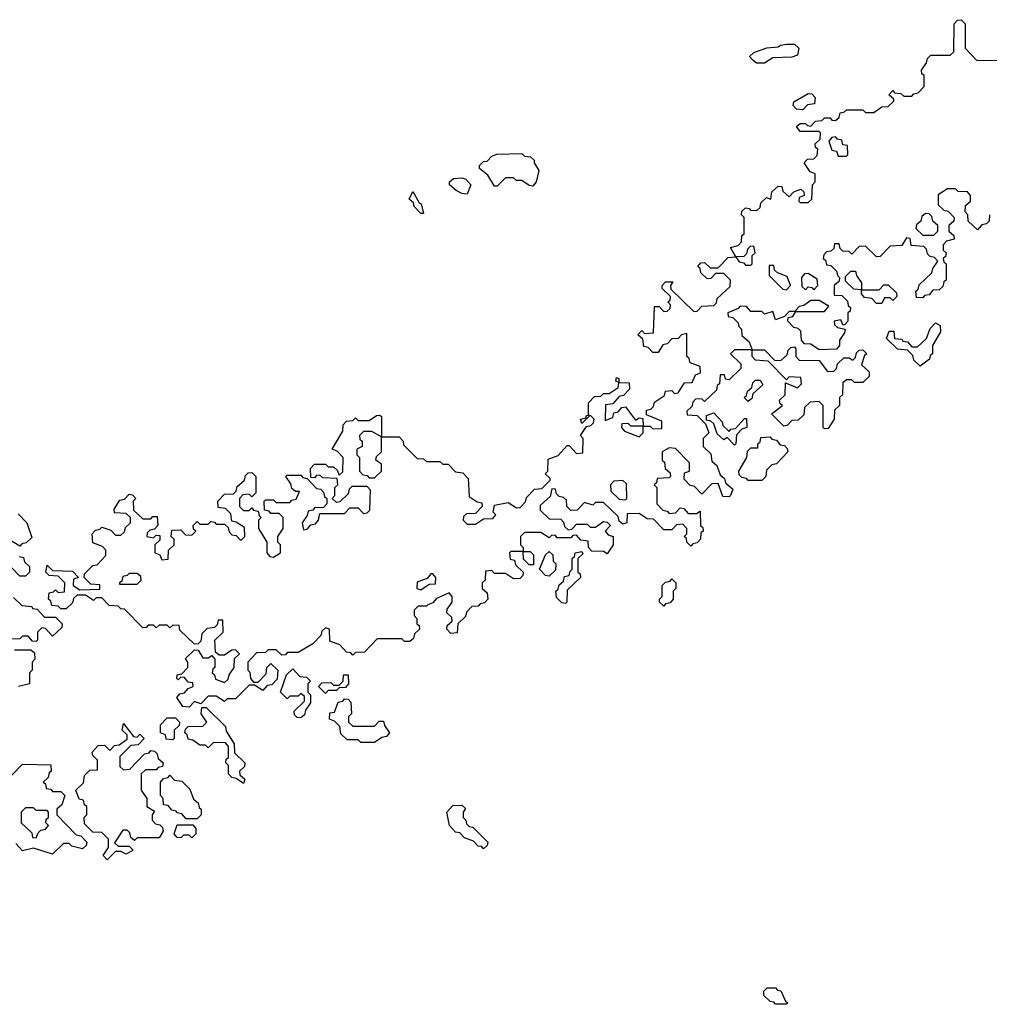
# Model space of a CAD drawing. Extents: x 2776963 to 2884430, y 684484 to 829250.
# Tile 176 of 256: x 2834954 to 2838509, y 802140 to 805750. Entities that reach past the tile are written whole.
import ezdxf

# ---------------------------------------------------------------- set-up
doc = ezdxf.new("R2010")
doc.units = 0

msp = doc.modelspace()

# ---------------------------------------------------------------- linework, layer by layer
at = {"layer": '0CON20XD'}
for points in [[(2837380, 804595), (2837368.3, 804581.7), (2837345, 804580), (2837328.3, 804561.7), (2837311.7, 804558.3), (2837295, 804530), (2837275, 804530), (2837258.3, 804548.3), (2837241.7, 804551.7), (2837238.3, 804578.3), (2837220, 804595), (2837235, 804610), (2837245, 804600), (2837278.3, 804601.7), (2837281.7, 804698.3), (2837298.3, 804698.3), (2837315, 804680), (2837328.3, 804681.7), (2837338.3, 804691.7), (2837340, 804705), (2837330, 804715), (2837338.3, 804721.7), (2837340, 804735), (2837310, 804765), (2837310, 804775), (2837321.7, 804788.3), (2837348.3, 804788.3), (2837340, 804775), (2837341.7, 804761.7), (2837425, 804680), (2837438.3, 804681.7), (2837455, 804700), (2837498.3, 804701.7), (2837508.3, 804711.7), (2837511.7, 804728.3), (2837558.3, 804771.7), (2837560, 804795), (2837535, 804820), (2837505, 804820), (2837488.3, 804801.7), (2837475, 804800), (2837451.7, 804821.7), (2837448.3, 804838.3), (2837440, 804845), (2837451.7, 804858.3), (2837465, 804860), (2837485, 804840), (2837515, 804840), (2837551.7, 804878.3), (2837580, 804880), (2837560, 804915), (2837588.3, 804921.7), (2837600, 804935), (2837601.7, 804958.3), (2837610, 804965), (2837610, 805025), (2837600, 805035), (2837601.7, 805048.3), (2837615, 805060), (2837628.3, 805058.3), (2837635, 805050), (2837658.3, 805051.7), (2837668.3, 805061.7), (2837671.7, 805078.3), (2837691.7, 805098.3), (2837708.3, 805091.7), (2837711.7, 805118.3), (2837735, 805140), (2837748.3, 805138.3), (2837751.7, 805121.7), (2837775, 805100), (2837791.7, 805118.3), (2837818.3, 805128.3), (2837828.3, 805118.3), (2837830, 805105), (2837811.7, 805098.3), (2837810, 805085), (2837815, 805080), (2837845, 805080), (2837858.3, 805091.7), (2837860, 805145), (2837870, 805155), (2837870, 805185), (2837851.7, 805191.7), (2837830, 805225), (2837841.7, 805238.3), (2837865, 805240), (2837878.3, 805251.7), (2837880, 805275), (2837871.7, 805281.7), (2837870, 805295), (2837888.3, 805311.7), (2837890, 805335), (2837885, 805340), (2837815, 805340), (2837801.7, 805358.3), (2837815, 805370), (2837835, 805370), (2837841.7, 805361.7), (2837855, 805360), (2837871.7, 805378.3), (2837895, 805380), (2837905, 805390), (2837925, 805390), (2837931.7, 805381.7), (2837945, 805380), (2837958.3, 805391.7), (2837961.7, 805408.3), (2837978.3, 805411.7), (2837985, 805420), (2838045, 805420), (2838055, 805410), (2838085, 805410), (2838115, 805430), (2838138.3, 805431.7), (2838158.3, 805451.7), (2838158.3, 805458.3), (2838140, 805475), (2838155, 805490), (2838161.7, 805481.7), (2838185, 805480), (2838195, 805470), (2838225, 805470), (2838231.7, 805478.3), (2838248.3, 805481.7), (2838270, 805505), (2838270, 805545), (2838261.7, 805551.7), (2838260, 805565), (2838278.3, 805591.7), (2838281.7, 805608.3), (2838295, 805620), (2838365, 805620), (2838378.3, 805631.7), (2838380, 805735), (2838391.7, 805748.3), (2838405, 805750), (2838420, 805735), (2838420, 805645), (2838461.7, 805601.7), (2838575, 805600)], [(2837685, 805590), (2837655, 805590), (2837641.7, 805601.7), (2837630, 805615), (2837645, 805630), (2837693, 805647), (2837735, 805650), (2837743, 805657), (2837765, 805660), (2837795, 805660), (2837810, 805645), (2837805, 805620), (2837785, 805612.5), (2837715, 805610), (2837685, 805590)], [(2837825, 805420), (2837801.7, 805421.7), (2837790, 805435), (2837791.7, 805448.3), (2837845, 805480), (2837858.3, 805478.3), (2837870, 805465), (2837868.3, 805441.7), (2837841.7, 805438.3), (2837825, 805420)], [(2837985, 805250), (2837990, 805255), (2837988.3, 805288.3), (2837971.7, 805291.7), (2837968.3, 805308.3), (2837951.7, 805311.7), (2837945, 805320), (2837931.7, 805318.3), (2837920, 805305), (2837931.7, 805271.7), (2837948.3, 805268.3), (2837955, 805250), (2837985, 805250)], [(2836835, 805140), (2836821.7, 805141.7), (2836795, 805160), (2836775, 805160), (2836765, 805170), (2836735, 805170), (2836705, 805140), (2836695, 805140), (2836670, 805180), (2836640, 805205), (2836640, 805215), (2836655, 805230), (2836668.3, 805231.7), (2836685, 805250), (2836703, 805257), (2836795, 805260), (2836805, 805250), (2836827, 805247), (2836840, 805235), (2836840, 805225), (2836857, 805197), (2836847.5, 805155), (2836835, 805140)], [(2836595, 805110), (2836575, 805112.5), (2836553.9, 805123.9), (2836530, 805145), (2836530, 805155), (2836545, 805167.5), (2836575, 805170), (2836590, 805165), (2836607.5, 805145), (2836595, 805110)], [(2836435, 805040), (2836425, 805040), (2836400, 805065), (2836398.3, 805078.3), (2836381.7, 805091.7), (2836395, 805120), (2836418.3, 805078.3), (2836425.8, 805075), (2836435, 805040)], [(2838510, 805035), (2838508.3, 805011.7), (2838498.3, 805001.7), (2838481.7, 804998.3), (2838465, 804980), (2838431.7, 805011.7), (2838430, 805035), (2838420, 805045), (2838421.7, 805068.3), (2838440, 805085), (2838440, 805105), (2838428.3, 805118.3), (2838395, 805120), (2838385, 805130), (2838355, 805130), (2838321.7, 805108.3), (2838321.7, 805071.7), (2838341.7, 805051.7), (2838358.3, 805048.3), (2838380, 805025), (2838378.3, 805011.7), (2838360, 804995), (2838360, 804975), (2838378.3, 804958.3), (2838380, 804945), (2838351.7, 804938.3), (2838340, 804925), (2838340, 804905), (2838350, 804895), (2838348.3, 804881.7), (2838340, 804875), (2838341.7, 804861.7), (2838350, 804855), (2838350, 804795), (2838341.7, 804788.3), (2838338.3, 804771.7), (2838325, 804760), (2838301.7, 804758.3), (2838288.3, 804741.7), (2838271.7, 804738.3), (2838265, 804730), (2838241.7, 804731.7), (2838240, 804755), (2838248.3, 804761.7), (2838251.7, 804778.3), (2838298.3, 804821.7), (2838301.7, 804838.3), (2838320, 804865), (2838308.3, 804878.3), (2838291.7, 804881.7), (2838281.7, 804891.7), (2838278.3, 804908.3), (2838268.3, 804918.3), (2838221.7, 804921.7), (2838218.3, 804948.3), (2838205, 804950), (2838188.3, 804921.7), (2838145, 804920), (2838108.3, 804881.7), (2838095, 804880), (2838055, 804920), (2838031.7, 804918.3), (2838005, 804890), (2837995, 804900), (2837971.7, 804901.7), (2837961.7, 804911.7), (2837958.3, 804928.3), (2837941.7, 804928.3), (2837938.3, 804911.7), (2837928.3, 804901.7), (2837911.7, 804898.3), (2837901.7, 804888.3), (2837900, 804875), (2837908.3, 804868.3), (2837911.7, 804851.7), (2837928.3, 804848.3), (2837948.3, 804828.3), (2837951.7, 804811.7), (2837960, 804805), (2837958.3, 804791.7), (2837940, 804775), (2837940, 804740), (2837968.3, 804738.3), (2837988.3, 804718.3), (2837991.7, 804701.7), (2838000, 804695), (2837998.3, 804681.7), (2837990, 804675), (2837990, 804645), (2837978.3, 804631.7), (2837971.7, 804631.7), (2837965, 804650), (2837940, 804645), (2837941.7, 804631.7), (2837951.7, 804621.7), (2837980, 804615), (2837978.3, 804601.7), (2837960, 804575), (2837960, 804555), (2837948.3, 804541.7), (2837885, 804540), (2837855, 804560), (2837831.7, 804561.7), (2837820, 804575), (2837818.3, 804608.3), (2837808.3, 804618.3), (2837791.7, 804621.7), (2837770, 804645), (2837771.7, 804658.3), (2837788.3, 804661.7), (2837800, 804680), (2837775, 804680), (2837758.3, 804661.7), (2837725, 804650), (2837715, 804680), (2837685, 804670), (2837675, 804680), (2837635, 804680), (2837618.3, 804698.3), (2837595, 804700), (2837588.3, 804691.7), (2837550, 804675), (2837551.7, 804661.7), (2837568.3, 804658.3), (2837588.3, 804638.3), (2837590, 804625)], [(2838305, 804960), (2838320, 804975), (2838320, 804995), (2838301.7, 805011.7), (2838298.3, 805028.3), (2838288.3, 805038.3), (2838275, 805040), (2838261.7, 805028.3), (2838258.3, 805011.7), (2838241.7, 804998.3), (2838240, 804985), (2838265, 804960), (2838305, 804960)], [(2837635, 804850), (2837640, 804855), (2837640, 804885), (2837650, 804895), (2837645, 804920), (2837631.7, 804918.3), (2837621.7, 804908.3), (2837618.3, 804891.7), (2837608.3, 804881.7), (2837580, 804880), (2837591.7, 804861.7), (2837608.3, 804858.3), (2837615, 804850), (2837635, 804850)], [(2837765, 804760), (2837780, 804775), (2837768.3, 804808.3), (2837731.7, 804821.7), (2837721.7, 804831.7), (2837718.3, 804848.3), (2837701.7, 804848.3), (2837701.7, 804811.7), (2837751.7, 804761.7), (2837765, 804760)], [(2837865, 804760), (2837880, 804775), (2837878.3, 804798.3), (2837845, 804820), (2837831.7, 804818.3), (2837820, 804805), (2837821.7, 804771.7), (2837835, 804760), (2837845, 804770), (2837858.3, 804768.3), (2837865, 804760)], [(2838115, 804710), (2838095, 804710), (2838078.3, 804728.3), (2838051.7, 804731.7), (2838040, 804745), (2838040, 804760), (2838011.7, 804761.7), (2837981.7, 804791.7), (2837981.7, 804808.3), (2838001.7, 804828.3), (2838018.3, 804828.3), (2838021.7, 804811.7), (2838040, 804785), (2838040, 804760), (2838105, 804760), (2838121.7, 804778.3), (2838138.3, 804778.3), (2838168.3, 804748.3), (2838170, 804735), (2838155, 804720), (2838145, 804730), (2838125, 804730), (2838115, 804710)], [(2837905, 804680), (2837920, 804700), (2837885, 804720), (2837855, 804720), (2837828.3, 804701.7), (2837811.7, 804698.3), (2837800, 804685), (2837800, 804680), (2837905, 804680)], [(2838255, 804480), (2838231.7, 804501.7), (2838228.3, 804518.3), (2838208.3, 804538.3), (2838171.7, 804541.7), (2838131.7, 804581.7), (2838141.7, 804608.3), (2838158.3, 804608.3), (2838161.7, 804581.7), (2838188.3, 804578.3), (2838191.7, 804571.7), (2838208.3, 804568.3), (2838225, 804550), (2838245, 804550), (2838278.3, 804581.7), (2838291.7, 804618.3), (2838311.7, 804638.3), (2838328.3, 804628.3), (2838330, 804605), (2838300, 804555), (2838300, 804525), (2838291.7, 804518.3), (2838290, 804505), (2838255, 804480)], [(2835575, 803230), (2835551.7, 803231.7), (2835530, 803265), (2835541.7, 803278.3), (2835558.3, 803281.7), (2835571.7, 803298.3), (2835590, 803305), (2835588.3, 803318.3), (2835571.7, 803321.7), (2835558.3, 803338.3), (2835545, 803340), (2835535, 803330), (2835530, 803335), (2835531.7, 803348.3), (2835548.3, 803351.7), (2835570, 803375), (2835570, 803395), (2835561.7, 803408.3), (2835595, 803440), (2835608.3, 803438.3), (2835625, 803410), (2835645, 803410), (2835658.3, 803418.3), (2835670, 803405), (2835670, 803375), (2835661.7, 803368.3), (2835660, 803355), (2835668.3, 803348.3), (2835671.7, 803331.7), (2835705, 803320), (2835718.3, 803331.7), (2835721.7, 803348.3), (2835740, 803375), (2835741.7, 803408.3), (2835760, 803425), (2835745, 803440), (2835731.7, 803438.3), (2835705, 803420), (2835685, 803420), (2835671.7, 803431.7), (2835670, 803475), (2835700, 803505), (2835698.3, 803548.3), (2835681.7, 803548.3), (2835678.3, 803531.7), (2835668.3, 803521.7), (2835641.7, 803518.3), (2835621.7, 803498.3), (2835618.3, 803471.7), (2835608.3, 803461.7), (2835595, 803460), (2835541.7, 803511.7), (2835538.3, 803528.3), (2835515, 803530), (2835505, 803520), (2835495, 803530), (2835465, 803530), (2835455, 803520), (2835445, 803530), (2835425, 803530), (2835418.3, 803521.7), (2835405, 803520), (2835338.3, 803588.3), (2835325, 803590), (2835315, 803600), (2835281.7, 803601.7), (2835255, 803630), (2835235, 803630), (2835225, 803620), (2835195, 803640), (2835165, 803640), (2835151.7, 803628.3), (2835148.3, 803611.7), (2835125, 803590), (2835105, 803590), (2835095, 803600), (2835071.7, 803601.7), (2835068.3, 803618.3), (2835060, 803625), (2835061.7, 803648.3), (2835078.3, 803651.7), (2835085, 803660), (2835095, 803650), (2835118.3, 803651.7), (2835120, 803685), (2835095, 803710), (2835061.7, 803711.7), (2835050, 803725), (2835055, 803750), (2835075, 803730), (2835148.3, 803728.3), (2835170, 803705), (2835151.7, 803698.3), (2835150, 803675), (2835175, 803660), (2835248.3, 803661.7), (2835248.3, 803678.3), (2835215, 803680), (2835190, 803705), (2835191.7, 803718.3), (2835221.7, 803748.3), (2835238.3, 803751.7), (2835270, 803785), (2835270, 803805), (2835258.3, 803818.3), (2835221.7, 803831.7), (2835220, 803865), (2835231.7, 803878.3), (2835248.3, 803881.7), (2835255, 803890), (2835288.3, 803878.3), (2835305, 803860), (2835325, 803860), (2835338.3, 803871.7), (2835341.7, 803888.3), (2835360, 803905), (2835360, 803925), (2835345, 803940), (2835301.7, 803941.7), (2835300, 803955), (2835321.7, 803988.3), (2835338.3, 803991.7), (2835355, 804010), (2835368.3, 804008.3), (2835380, 803995), (2835370, 803985), (2835371.7, 803951.7), (2835405, 803920), (2835435, 803920), (2835441.7, 803928.3), (2835458.3, 803928.3), (2835460, 803895), (2835448.3, 803881.7), (2835431.7, 803878.3), (2835421.7, 803868.3), (2835420, 803855), (2835445, 803850), (2835455, 803860), (2835468.3, 803858.3), (2835468.3, 803841.7), (2835450, 803825), (2835450, 803795), (2835468.3, 803788.3), (2835475, 803770), (2835498.3, 803771.7), (2835500, 803805), (2835520, 803825), (2835520, 803845), (2835510, 803855), (2835511.7, 803878.3), (2835545, 803880), (2835561.7, 803861.7), (2835585, 803860), (2835600, 803875), (2835591.7, 803881.7), (2835590, 803895), (2835605, 803910), (2835615, 803900), (2835645, 803900), (2835655, 803910), (2835668.3, 803908.3), (2835675, 803900), (2835705, 803900), (2835718.3, 803888.3), (2835721.7, 803871.7), (2835731.7, 803861.7), (2835748.3, 803858.3), (2835765, 803840), (2835780, 803855), (2835778.3, 803888.3), (2835748.3, 803908.3), (2835731.7, 803911.7), (2835728.3, 803938.3), (2835708.3, 803958.3), (2835681.7, 803961.7), (2835680, 803985), (2835705, 804010), (2835738.3, 804011.7), (2835748.3, 804021.7), (2835751.7, 804038.3), (2835778.3, 804061.7), (2835781.7, 804078.3), (2835791.7, 804088.3), (2835805, 804090), (2835820, 804075), (2835820, 804015), (2835805, 804000), (2835795, 804010), (2835771.7, 804008.3), (2835760, 803995), (2835760, 803965), (2835775, 803950), (2835795, 803950), (2835805, 803960), (2835811.7, 803951.7), (2835828.3, 803948.3), (2835831.7, 803931.7), (2835840, 803925), (2835830, 803915), (2835830, 803885), (2835860, 803835), (2835860, 803795), (2835871.7, 803781.7), (2835885, 803780), (2835910, 803795), (2835910, 803825), (2835900, 803835), (2835900, 803855), (2835920, 803885), (2835920, 803925), (2835905, 803940), (2835875, 803940), (2835868.3, 803948.3), (2835851.7, 803951.7), (2835850, 803985), (2835855, 803990), (2835885, 803990), (2835895, 803980), (2835945, 803980), (2835951.7, 803988.3), (2835968.3, 803991.7), (2835980, 804020), (2835965, 804020), (2835951.7, 804031.7), (2835948.3, 804048.3), (2835930, 804075), (2835935, 804080), (2835985, 804080), (2835991.7, 804071.7), (2836008.3, 804068.3), (2836041.7, 804031.7), (2836058.3, 804028.3), (2836068.3, 804018.3), (2836071.7, 804001.7), (2836080, 803995), (2836080, 803975), (2836068.3, 803961.7), (2836035, 803960), (2836028.3, 803951.7), (2836011.7, 803948.3), (2836008.3, 803931.7), (2835990, 803905), (2835995, 803880), (2836008.3, 803881.7), (2836021.7, 803898.3), (2836038.3, 803901.7), (2836050, 803915), (2836055, 803940), (2836145, 803940), (2836165, 803960), (2836195, 803960), (2836215, 803940), (2836228.3, 803941.7), (2836238.3, 803951.7), (2836240, 804025), (2836228.3, 804038.3), (2836171.7, 804038.3), (2836161.7, 804028.3), (2836158.3, 804011.7), (2836128.3, 803981.7), (2836115, 803980), (2836100, 803995), (2836110, 804005), (2836110, 804035), (2836120, 804045), (2836118.3, 804068.3), (2836065, 804070), (2836055, 804080), (2836041.7, 804078.3), (2836035, 804070), (2836021.7, 804071.7), (2836020, 804105), (2836035, 804120), (2836075, 804120), (2836085, 804110), (2836105, 804110), (2836118.3, 804098.3), (2836125, 804080), (2836138.3, 804091.7), (2836140, 804145), (2836118.3, 804168.3), (2836100, 804175), (2836138.3, 804241.7), (2836140, 804265), (2836151.7, 804278.3), (2836175, 804280), (2836185, 804290), (2836195, 804280), (2836235, 804280), (2836261.7, 804298.3), (2836275, 804300), (2836280, 804295), (2836280, 804220), (2836345, 804220), (2836360, 804205), (2836361.7, 804191.7), (2836411.7, 804141.7), (2836435, 804140), (2836445, 804130), (2836495, 804130), (2836505, 804120), (2836525, 804120), (2836551.7, 804091.7), (2836578.3, 804088.3), (2836598.3, 804068.3), (2836601.7, 804001.7), (2836631.7, 803981.7), (2836648.3, 803978.3), (2836650, 803965), (2836625, 803940), (2836591.7, 803938.3), (2836581.7, 803928.3), (2836580, 803915), (2836595, 803900), (2836625, 803900), (2836655, 803920), (2836688.3, 803921.7), (2836700, 803935), (2836690, 803945), (2836695, 803970), (2836745, 803980), (2836775, 803960), (2836788.3, 803961.7), (2836808.3, 803981.7), (2836811.7, 803998.3), (2836841.7, 804028.3), (2836868.3, 804031.7), (2836898.3, 804061.7), (2836898.3, 804068.3), (2836880, 804085), (2836890, 804095), (2836891.7, 804138.3), (2836928.3, 804151.7), (2836961.7, 804188.3), (2836968.3, 804188.3), (2836995, 804160), (2837018.3, 804161.7), (2837020, 804215), (2837010, 804225), (2837031.7, 804258.3), (2837048.3, 804261.7), (2837058.3, 804271.7), (2837060, 804285), (2837045, 804300), (2837015, 804270), (2837010, 804285), (2837030, 804290), (2837031.7, 804298.3), (2837040, 804300), (2837040, 804345), (2837061.7, 804368.3), (2837085, 804370), (2837095, 804380), (2837115, 804380), (2837148.3, 804401.7), (2837150, 804420), (2837140, 804425), (2837141.7, 804438.3), (2837150, 804435), (2837150, 804420), (2837188.3, 804418.3), (2837190, 804395), (2837168.3, 804371.7), (2837151.7, 804368.3), (2837128.3, 804341.7), (2837101.7, 804338.3), (2837100, 804280), (2837128.3, 804291.7), (2837131.7, 804308.3), (2837148.3, 804311.7), (2837161.7, 804328.3), (2837175, 804330), (2837211.7, 804281.7), (2837225, 804290), (2837238.3, 804288.3), (2837240, 804260), (2837265, 804260), (2837275, 804250), (2837308.3, 804251.7), (2837308.3, 804278.3), (2837251.7, 804301.7), (2837251.7, 804318.3), (2837268.3, 804321.7), (2837278.3, 804331.7), (2837281.7, 804348.3), (2837318.3, 804371.7), (2837321.7, 804388.3), (2837345, 804390), (2837355, 804380), (2837368.3, 804381.7), (2837391.7, 804418.3), (2837420, 804420), (2837431.7, 804448.3), (2837450, 804455), (2837448.3, 804478.3), (2837411.7, 804491.7), (2837408.3, 804508.3), (2837400, 804515), (2837400, 804600), (2837380, 804595)], [(2837590, 804625), (2837600, 804615), (2837601.7, 804591.7), (2837628.3, 804568.3), (2837640, 804540), (2837685, 804540), (2837721.7, 804501.7), (2837745, 804500), (2837768.3, 804521.7), (2837771.7, 804538.3), (2837781.7, 804548.3), (2837795, 804550), (2837800, 804545), (2837800, 804515), (2837811.7, 804501.7), (2837885, 804500), (2837915, 804460), (2837938.3, 804461.7), (2837948.3, 804471.7), (2837951.7, 804488.3), (2837975, 804510), (2837995, 804510), (2838008.3, 804501.7), (2838018.3, 804511.7), (2838021.7, 804528.3), (2838031.7, 804538.3), (2838045, 804540), (2838060, 804525), (2838051.7, 804518.3), (2838040, 804485), (2838068.3, 804458.3), (2838068.3, 804441.7), (2838045, 804420), (2838015, 804420), (2838005, 804430), (2837985, 804430), (2837971.7, 804418.3), (2837970, 804375), (2837960, 804365), (2837960, 804335), (2837941.7, 804318.3), (2837940, 804285), (2837918.3, 804251.7), (2837905, 804250), (2837900, 804255), (2837900, 804335), (2837885, 804350), (2837851.7, 804348.3), (2837831.7, 804328.3), (2837828.3, 804301.7), (2837808.3, 804281.7), (2837785, 804280), (2837768.3, 804261.7), (2837755, 804260), (2837710, 804305), (2837750, 804335), (2837741.7, 804341.7), (2837740, 804355), (2837760, 804375), (2837761.7, 804418.3), (2837805, 804400), (2837820, 804415), (2837818.3, 804438.3), (2837775, 804440), (2837765, 804430), (2837698.3, 804498.3), (2837651.7, 804501.7), (2837640, 804515), (2837640, 804540), (2837575, 804540), (2837560, 804525), (2837598.3, 804488.3), (2837598.3, 804471.7), (2837555, 804430), (2837541.7, 804431.7), (2837538.3, 804448.3), (2837521.7, 804448.3), (2837520, 804415), (2837511.7, 804408.3), (2837508.3, 804391.7), (2837465, 804350), (2837455, 804360), (2837431.7, 804358.3), (2837421.7, 804348.3), (2837418.3, 804331.7), (2837400, 804315), (2837401.7, 804301.7), (2837438.3, 804298.3), (2837468.3, 804268.3), (2837480, 804235), (2837460, 804215), (2837460, 804185), (2837488.3, 804158.3), (2837491.7, 804131.7), (2837510, 804115), (2837521.7, 804081.7), (2837538.3, 804068.3), (2837541.7, 804051.7), (2837568.3, 804028.3), (2837560, 804005), (2837555, 804000), (2837531.7, 804001.7), (2837515, 804050), (2837491.7, 804048.3), (2837455, 804010), (2837428.3, 804038.3), (2837411.7, 804041.7), (2837390, 804065), (2837391.7, 804088.3), (2837410, 804095), (2837410, 804125), (2837358.3, 804178.3), (2837335, 804180), (2837310, 804165), (2837310, 804135), (2837318.3, 804128.3), (2837320, 804105), (2837338.3, 804088.3), (2837340, 804075), (2837335, 804070), (2837291.7, 804068.3), (2837288.3, 804051.7), (2837280, 804045), (2837290, 804035), (2837290, 803975), (2837311.7, 803951.7), (2837328.3, 803948.3), (2837335, 803940), (2837358.3, 803941.7), (2837375, 803960), (2837388.3, 803958.3), (2837405, 803940), (2837435, 803940), (2837448.3, 803948.3), (2837450, 803895), (2837458.3, 803888.3), (2837460, 803875), (2837451.7, 803868.3), (2837450, 803845), (2837438.3, 803831.7), (2837421.7, 803828.3), (2837415, 803820), (2837400, 803835), (2837398.3, 803848.3), (2837390, 803855), (2837400, 803865), (2837400, 803885), (2837385, 803900), (2837361.7, 803898.3), (2837345, 803880), (2837315, 803880), (2837278.3, 803918.3), (2837255, 803920), (2837225, 803940), (2837181.7, 803938.3), (2837180, 803905), (2837165, 803900), (2837151.7, 803911.7), (2837148.3, 803928.3), (2837095, 803980), (2837065, 803980), (2837055, 803970), (2837025, 803980), (2836998.3, 803951.7), (2836975, 803950), (2836960, 803965), (2836958.3, 803988.3), (2836948.3, 803998.3), (2836931.7, 804001.7), (2836921.7, 804011.7), (2836918.3, 804028.3), (2836905, 804030), (2836898.3, 804001.7), (2836861.7, 803968.3), (2836861.7, 803951.7), (2836895, 803920), (2836938.3, 803918.3), (2836948.3, 803908.3), (2836951.7, 803891.7), (2836965, 803880), (2836978.3, 803881.7), (2836995, 803900), (2837035, 803900), (2837045, 803890), (2837065, 803890), (2837095, 803910), (2837108.3, 803908.3), (2837120, 803895), (2837100, 803875), (2837111.7, 803861.7), (2837130, 803855), (2837130, 803825), (2837108.3, 803791.7), (2837095, 803800), (2837051.7, 803801.7), (2837040, 803815), (2837038.3, 803838.3), (2837011.7, 803841.7), (2836995, 803860), (2836981.7, 803858.3), (2836975, 803850), (2836925, 803850), (2836918.3, 803858.3), (2836905, 803860), (2836895, 803850), (2836865, 803870), (2836805, 803870), (2836790, 803855), (2836790, 803825), (2836800, 803815), (2836800, 803800), (2836825, 803800), (2836838.3, 803788.3), (2836838.3, 803751.7), (2836821.7, 803751.7), (2836801.7, 803771.7), (2836800, 803800), (2836755, 803800), (2836750, 803795), (2836751.7, 803771.7), (2836768.3, 803768.3), (2836771.7, 803751.7), (2836800, 803725), (2836798.3, 803711.7), (2836788.3, 803701.7), (2836765, 803700), (2836735, 803720), (2836695, 803720), (2836685, 803730), (2836661.7, 803728.3), (2836660, 803695), (2836650, 803685), (2836650, 803665), (2836668.3, 803648.3), (2836670, 803625), (2836658.3, 803611.7), (2836641.7, 803608.3), (2836635, 803600), (2836611.7, 803598.3), (2836591.7, 803578.3), (2836588.3, 803561.7), (2836560, 803535), (2836558.3, 803501.7), (2836535, 803500), (2836520, 803515), (2836521.7, 803528.3), (2836540, 803545), (2836538.3, 803558.3), (2836520, 803575), (2836521.7, 803588.3), (2836540, 803615), (2836540, 803635), (2836528.3, 803648.3), (2836481.7, 803628.3), (2836468.3, 803611.7), (2836450, 803605), (2836445, 803600), (2836415, 803600), (2836400, 803585), (2836400, 803565), (2836410, 803555), (2836410, 803535), (2836418.3, 803528.3), (2836420, 803515), (2836401.7, 803498.3), (2836398.3, 803481.7), (2836385, 803470), (2836365, 803470), (2836355, 803480), (2836265, 803480), (2836218.3, 803431.7), (2836185, 803430), (2836175, 803420), (2836168.3, 803428.3), (2836151.7, 803431.7), (2836128.3, 803458.3), (2836091.7, 803471.7), (2836090, 803515), (2836075, 803520), (2836061.7, 803508.3), (2836058.3, 803491.7), (2836028.3, 803461.7), (2835975, 803430), (2835935, 803430), (2835928.3, 803421.7), (2835915, 803420), (2835895, 803440), (2835865, 803440), (2835855, 803430), (2835821.7, 803428.3), (2835790, 803395), (2835790, 803365), (2835798.3, 803358.3), (2835800, 803335), (2835811.7, 803321.7), (2835828.3, 803321.7), (2835858.3, 803351.7), (2835860, 803375), (2835875, 803390), (2835900, 803365), (2835898.3, 803331.7), (2835878.3, 803311.7), (2835861.7, 803308.3), (2835845, 803290), (2835815, 803310), (2835795, 803310), (2835745, 803260), (2835715, 803260), (2835705, 803250), (2835675, 803270), (2835645, 803270), (2835618.3, 803241.7), (2835595, 803250), (2835575, 803230)], [(2837625, 804350), (2837610, 804365), (2837618.3, 804371.7), (2837621.7, 804388.3), (2837638.3, 804401.7), (2837641.7, 804418.3), (2837651.7, 804428.3), (2837668.3, 804428.3), (2837678.3, 804411.7), (2837641.7, 804378.3), (2837638.3, 804361.7), (2837625, 804350)], [(2837575, 804190), (2837548.3, 804218.3), (2837535, 804210), (2837511.7, 804231.7), (2837498.3, 804268.3), (2837488.3, 804278.3), (2837471.7, 804281.7), (2837471.7, 804298.3), (2837498.3, 804308.3), (2837530, 804275), (2837531.7, 804261.7), (2837555, 804240), (2837561.7, 804248.3), (2837578.3, 804251.7), (2837611.7, 804288.3), (2837618.3, 804288.3), (2837620, 804255), (2837601.7, 804248.3), (2837581.7, 804228.3), (2837580, 804195), (2837575, 804190)], [(2836255, 804070), (2836280, 804095), (2836280, 804120), (2836260, 804135), (2836261.7, 804148.3), (2836280, 804165), (2836280, 804220), (2836245, 804240), (2836215, 804240), (2836200, 804225), (2836201.7, 804211.7), (2836210, 804205), (2836210, 804185), (2836190, 804175), (2836190, 804155), (2836200, 804145), (2836200, 804095), (2836211.7, 804081.7), (2836228.3, 804078.3), (2836235, 804070), (2836255, 804070)], [(2837225, 804220), (2837240, 804235), (2837240, 804260), (2837195, 804260), (2837185, 804270), (2837161.7, 804268.3), (2837160, 804255), (2837171.7, 804241.7), (2837225, 804220)], [(2837675, 804060), (2837625, 804060), (2837618.3, 804068.3), (2837601.7, 804071.7), (2837591.7, 804081.7), (2837590, 804095), (2837620, 804145), (2837621.7, 804168.3), (2837635, 804180), (2837660, 804180), (2837660, 804195), (2837668.3, 804201.7), (2837671.7, 804218.3), (2837705, 804220), (2837711.7, 804211.7), (2837728.3, 804208.3), (2837741.7, 804191.7), (2837758.3, 804188.3), (2837768.3, 804178.3), (2837770, 804165), (2837728.3, 804121.7), (2837711.7, 804118.3), (2837691.7, 804098.3), (2837690, 804075), (2837675, 804060)], [(2837175, 803990), (2837180, 803995), (2837178.3, 804048.3), (2837165, 804060), (2837131.7, 804058.3), (2837120, 804045), (2837121.7, 804021.7), (2837151.7, 803991.7), (2837175, 803990)], [(2834948.3, 803938.3), (2834980, 803905), (2834998.3, 803851.7), (2834978.3, 803831.7), (2834961.7, 803828.3), (2834955, 803820), (2834905, 803850)], [(2834951.7, 803781.7), (2834968.3, 803778.3), (2834971.7, 803761.7), (2834990, 803745), (2834990, 803725), (2834975, 803710), (2834955, 803710), (2834925, 803740)], [(2836895, 803710), (2836881.7, 803711.7), (2836860, 803735), (2836881.7, 803788.3), (2836895, 803800), (2836908.3, 803788.3), (2836910, 803765), (2836920, 803755), (2836918.3, 803731.7), (2836895, 803710)], [(2836955, 803610), (2836941.7, 803611.7), (2836921.7, 803631.7), (2836920, 803655), (2836928.3, 803661.7), (2836931.7, 803678.3), (2836948.3, 803691.7), (2836951.7, 803708.3), (2836968.3, 803711.7), (2836971.7, 803728.3), (2836980, 803735), (2836980, 803775), (2836988.3, 803781.7), (2836990, 803795), (2837015, 803800), (2837018.3, 803791.7), (2837000, 803775), (2837000, 803725), (2837008.3, 803718.3), (2837010, 803705), (2836961.7, 803658.3), (2836960, 803615), (2836955, 803610)], [(2835385, 803680), (2835400, 803695), (2835398.3, 803708.3), (2835385, 803720), (2835355, 803720), (2835348.3, 803711.7), (2835331.7, 803708.3), (2835328.3, 803691.7), (2835320, 803685), (2835320, 803680), (2835385, 803680)], [(2836425, 803660), (2836455, 803680), (2836478.3, 803681.7), (2836480, 803705), (2836468.3, 803718.3), (2836461.7, 803718.3), (2836448.3, 803701.7), (2836411.7, 803688.3), (2836410, 803665), (2836425, 803660)], [(2837315, 803600), (2837300, 803615), (2837300, 803625), (2837310, 803635), (2837310, 803675), (2837321.7, 803688.3), (2837338.3, 803691.7), (2837345, 803700), (2837360, 803685), (2837360, 803665), (2837350, 803655), (2837350, 803625), (2837338.3, 803611.7), (2837321.7, 803608.3), (2837315, 803600)], [(2834931.7, 803631.7), (2834961.7, 803601.7), (2834998.3, 803598.3), (2835001.7, 803591.7), (2835018.3, 803588.3), (2835045, 803560), (2835085, 803560), (2835110, 803535), (2835108.3, 803521.7), (2835075, 803490), (2835048.3, 803518.3), (2835035, 803520), (2835020, 803505), (2835020, 803475), (2835015, 803470), (2835001.7, 803471.7), (2834985, 803490), (2834965, 803490), (2834955, 803480), (2834911.7, 803478.3)], [(2834935, 803440), (2834995, 803440), (2835008.3, 803428.3), (2835010, 803405), (2835000, 803395), (2835000, 803365), (2834990, 803355), (2834990, 803315), (2834950, 803305)], [(2835985, 803190), (2835971.7, 803191.7), (2835961.7, 803201.7), (2835960, 803215), (2835998.3, 803251.7), (2835998.3, 803268.3), (2835985, 803280), (2835975, 803270), (2835945, 803270), (2835935, 803260), (2835910, 803285), (2835931.7, 803348.3), (2835955, 803370), (2835981.7, 803341.7), (2836005, 803340), (2836020, 803325), (2836010, 803315), (2836010, 803285), (2836020, 803275), (2836020, 803245), (2836001.7, 803218.3), (2835998.3, 803201.7), (2835985, 803190)], [(2836075, 803280), (2836050, 803305), (2836061.7, 803318.3), (2836095, 803320), (2836105, 803310), (2836125, 803310), (2836140, 803325), (2836141.7, 803348.3), (2836158.3, 803348.3), (2836160, 803315), (2836148.3, 803301.7), (2836125, 803300), (2836115, 803290), (2836085, 803290), (2836075, 803280)], [(2835775, 802950), (2835748.3, 802968.3), (2835731.7, 802971.7), (2835720, 802985), (2835720, 803015), (2835710, 803025), (2835711.7, 803038.3), (2835720, 803045), (2835720, 803085), (2835708.3, 803098.3), (2835665, 803100), (2835645, 803080), (2835635, 803090), (2835615, 803090), (2835588.3, 803108.3), (2835571.7, 803111.7), (2835568.3, 803128.3), (2835560, 803135), (2835561.7, 803148.3), (2835571.7, 803158.3), (2835625, 803160), (2835640, 803175), (2835620, 803205), (2835621.7, 803228.3), (2835638.3, 803228.3), (2835708.3, 803158.3), (2835711.7, 803141.7), (2835740, 803095), (2835741.7, 803061.7), (2835780, 803025), (2835778.3, 803011.7), (2835760, 802995), (2835761.7, 802981.7), (2835780, 802965), (2835775, 802950)], [(2836255, 803100), (2836205, 803100), (2836195, 803110), (2836155, 803110), (2836131.7, 803131.7), (2836128.3, 803158.3), (2836108.3, 803178.3), (2836090, 803185), (2836091.7, 803208.3), (2836108.3, 803211.7), (2836121.7, 803248.3), (2836138.3, 803251.7), (2836145, 803260), (2836158.3, 803258.3), (2836168.3, 803248.3), (2836170, 803205), (2836160, 803195), (2836160, 803175), (2836175, 803160), (2836255, 803160), (2836271.7, 803178.3), (2836288.3, 803178.3), (2836291.7, 803161.7), (2836310, 803135), (2836298.3, 803121.7), (2836281.7, 803118.3), (2836255, 803100)], [(2835515, 803110), (2835491.7, 803111.7), (2835488.3, 803128.3), (2835470, 803135), (2835470, 803165), (2835495, 803190), (2835525, 803190), (2835540, 803175), (2835538.3, 803161.7), (2835520, 803145), (2835520, 803115), (2835515, 803110)], [(2835275, 802670), (2835260, 802685), (2835280, 802715), (2835280, 802745), (2835255, 802770), (2835221.7, 802771.7), (2835191.7, 802801.7), (2835190, 802825), (2835200, 802835), (2835200, 802865), (2835191.7, 802871.7), (2835188.3, 802888.3), (2835171.7, 802891.7), (2835160, 802925), (2835188.3, 802951.7), (2835191.7, 802978.3), (2835211.7, 802998.3), (2835240, 803000), (2835240, 803035), (2835221.7, 803051.7), (2835220, 803065), (2835241.7, 803088.3), (2835265, 803090), (2835285, 803070), (2835301.7, 803088.3), (2835318.3, 803091.7), (2835348.3, 803111.7), (2835348.3, 803128.3), (2835330, 803145), (2835335, 803170), (2835371.7, 803121.7), (2835385, 803120), (2835395, 803130), (2835410, 803115), (2835388.3, 803091.7), (2835361.7, 803088.3), (2835321.7, 803048.3), (2835321.7, 803011.7), (2835335, 803000), (2835358.3, 803001.7), (2835411.7, 803058.3), (2835428.3, 803061.7), (2835435, 803070), (2835448.3, 803068.3), (2835458.3, 803058.3), (2835461.7, 803041.7), (2835480, 803025), (2835478.3, 803011.7), (2835461.7, 803008.3), (2835455, 803000), (2835415, 803000), (2835400, 802985), (2835400, 802925), (2835420, 802895), (2835420, 802865), (2835448.3, 802848.3), (2835440, 802835), (2835440, 802815), (2835451.7, 802801.7), (2835468.3, 802798.3), (2835478.3, 802788.3), (2835480, 802775), (2835465, 802750), (2835385, 802750), (2835375, 802740), (2835361.7, 802751.7), (2835358.3, 802768.3), (2835348.3, 802778.3), (2835331.7, 802778.3), (2835301.7, 802731.7), (2835315, 802720), (2835355, 802720), (2835370, 802705), (2835345, 802690), (2835325, 802700), (2835305, 802700), (2835275, 802670)], [(2834925, 802980), (2834965, 803020), (2835068.3, 803018.3), (2835070, 802995), (2835061.7, 802988.3), (2835058.3, 802971.7), (2835040, 802955), (2835048.3, 802948.3), (2835051.7, 802931.7), (2835068.3, 802928.3), (2835075, 802920), (2835105, 802920), (2835120, 802905), (2835108.3, 802871.7), (2835090, 802855), (2835090, 802835), (2835161.7, 802761.7), (2835178.3, 802758.3), (2835200, 802735), (2835198.3, 802721.7), (2835185, 802710), (2835145, 802720), (2835135, 802730), (2835115, 802730), (2835075, 802690)], [(2835605, 802820), (2835565, 802820), (2835548.3, 802838.3), (2835531.7, 802841.7), (2835528.3, 802848.3), (2835511.7, 802851.7), (2835498.3, 802868.3), (2835481.7, 802871.7), (2835480, 802895), (2835470, 802905), (2835470, 802955), (2835481.7, 802968.3), (2835498.3, 802971.7), (2835505, 802980), (2835521.7, 802961.7), (2835548.3, 802958.3), (2835578.3, 802928.3), (2835591.7, 802891.7), (2835608.3, 802878.3), (2835611.7, 802861.7), (2835620, 802855), (2835620, 802835), (2835605, 802820)], [(2836655, 802710), (2836648.3, 802718.3), (2836635, 802720), (2836618.3, 802738.3), (2836585, 802750), (2836568.3, 802768.3), (2836551.7, 802771.7), (2836530, 802795), (2836520, 802845), (2836541.7, 802868.3), (2836575, 802870), (2836588.3, 802858.3), (2836580, 802845), (2836580, 802825), (2836590, 802815), (2836591.7, 802801.7), (2836601.7, 802791.7), (2836615, 802790), (2836670, 802735), (2836668.3, 802721.7), (2836655, 802710)], [(2835015, 802750), (2835021.7, 802768.3), (2835031.7, 802778.3), (2835048.3, 802781.7), (2835060, 802795), (2835050, 802805), (2835051.7, 802818.3), (2835060, 802825), (2835060, 802845), (2835055, 802850), (2835015, 802850), (2835005, 802860), (2834975, 802860), (2834960, 802845), (2834960, 802805), (2834998.3, 802768.3), (2835001.7, 802751.7), (2835015, 802750)], [(2835585, 802750), (2835575, 802760), (2835555, 802760), (2835545, 802750), (2835531.7, 802751.7), (2835520, 802765), (2835531.7, 802798.3), (2835588.3, 802798.3), (2835600, 802785), (2835600, 802765), (2835585, 802750)], [(2835075, 802690), (2835005, 802712.5), (2834965, 802702.5), (2834940, 802730)], [(2837765, 802140), (2837725, 802140), (2837718.3, 802148.3), (2837705, 802150), (2837681.7, 802171.7), (2837681.7, 802188.3), (2837695, 802200), (2837725, 802200), (2837731.7, 802191.7), (2837745, 802190), (2837761.7, 802151.7), (2837770, 802145), (2837765, 802140)]]:
    msp.add_lwpolyline(points, dxfattribs=at)

doc.saveas('drawing.dxf')
